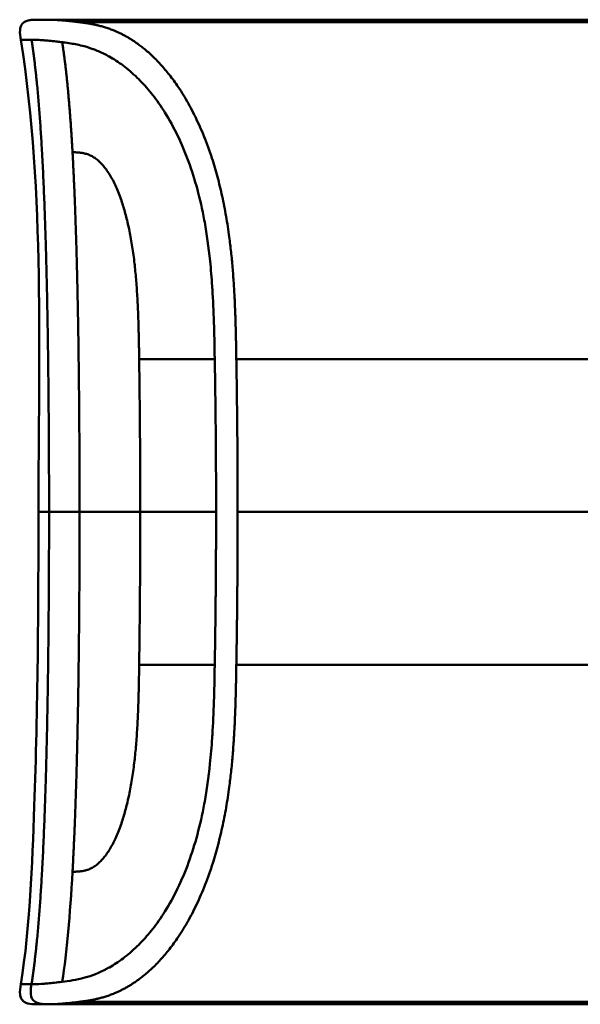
# Model space of a CAD drawing. Header units: millimetres. Extents: x 20 to 833, y 20 to 574.
# Tile 12 of 21: x 387 to 404, y 395 to 425. Entities that reach past the tile are written whole.
import ezdxf

# ---------------------------------------------------------------- set-up
doc = ezdxf.new("R2010")
doc.units = ezdxf.units.MM
doc.header["$LTSCALE"] = 2
doc.layers.add('Sichtbare Kanten(DIN)', color=7, linetype='Continuous', lineweight=50)
doc.layers.add('Sichtbare tangentiale Kanten(DIN)', color=7, linetype='Continuous', lineweight=50)

msp = doc.modelspace()

# ---------------------------------------------------------------- linework, layer by layer
at = {"layer": 'Sichtbare Kanten(DIN)'}
for p, q in [((398.883, 424.629), (387.705, 424.629)), ((398.883, 424.629), (418.373, 424.629)), ((400.056, 424.625), (400.375, 424.625)), ((400.375, 424.621), (400.375, 424.625)), ((400.463, 424.608), (400.463, 424.598)), ((400.637, 424.616), (400.637, 424.613)), ((401.835, 424.596), (400.871, 424.596)), ((400.93, 424.617), (401.555, 424.617)), ((400.93, 424.613), (400.93, 424.617)), ((401.555, 424.625), (401.835, 424.625)), ((401.555, 424.617), (401.555, 424.625)), ((401.555, 424.613), (401.555, 424.617)), ((401.555, 424.601), (401.555, 424.613)), ((401.555, 424.596), (401.555, 424.601)), ((401.835, 424.625), (401.835, 424.596)), ((402.354, 424.625), (403.841, 424.625)), ((402.354, 424.623), (402.354, 424.625)), ((403.564, 424.623), (402.354, 424.623)), ((402.369, 424.601), (403.564, 424.601)), ((402.369, 424.596), (402.369, 424.601)), ((403.841, 424.596), (402.369, 424.596)), ((402.501, 424.615), (403.564, 424.615)), ((402.501, 424.612), (402.501, 424.615)), ((403.564, 424.612), (402.501, 424.612)), ((403.564, 424.623), (403.564, 424.615)), ((403.564, 424.612), (403.564, 424.615)), ((403.564, 424.612), (403.564, 424.601)), ((403.564, 424.596), (403.564, 424.601)), ((403.841, 424.625), (403.841, 424.596)), ((387.705, 394.628), (387.705, 394.628)), ((388.656, 394.628), (387.711, 394.628)), ((388.656, 394.628), (388.656, 394.706)), ((398.883, 394.628), (388.656, 394.628)), ((418.373, 394.706), (388.657, 394.706)), ((398.883, 394.628), (418.373, 394.628)), ((400.257, 394.65), (400.259, 394.685)), ((401.099, 394.65), (400.257, 394.65)), ((400.259, 394.685), (401.101, 394.685)), ((401.101, 394.685), (401.099, 394.65)), ((401.099, 394.65), (401.099, 394.685)), ((401.309, 394.645), (401.312, 394.69)), ((402.882, 394.65), (401.309, 394.645)), ((401.312, 394.69), (402.883, 394.685)), ((402.882, 394.65), (402.882, 394.685)), ((402.883, 394.685), (402.882, 394.65))]:
    msp.add_line(p, q, dxfattribs=at)
for points, degree, knots in [([(386.861, 424.018), (386.846, 424.115), (386.828, 424.214), (386.838, 424.341), (386.843, 424.37), (386.857, 424.416), (386.864, 424.435), (386.882, 424.47), (386.893, 424.487), (386.918, 424.517), (386.932, 424.531), (386.979, 424.568), (387.016, 424.585), (387.092, 424.61), (387.131, 424.617), (387.209, 424.626), (387.249, 424.627), (387.293, 424.628), (387.298, 424.628), (387.307, 424.629), (387.312, 424.629), (387.32, 424.629), (387.324, 424.629), (387.33, 424.629), (387.333, 424.629), (387.342, 424.629), (387.344, 424.629), (387.354, 424.629), (387.354, 424.629), (387.359, 424.629), (387.362, 424.629), (387.371, 424.629), (387.373, 424.629), (387.379, 424.629), (387.379, 424.629), (387.382, 424.629), (387.382, 424.629), (387.383, 424.629), (387.383, 424.629), (387.383, 424.629), (387.383, 424.629), (387.383, 424.629), (387.383, 424.629), (387.383, 424.629), (387.383, 424.629), (387.384, 424.629), (387.384, 424.629), (387.384, 424.629)], 3, [0, 0, 0, 0, 0.0294977, 0.0294977, 0.0381619, 0.0381619, 0.0440713, 0.0440713, 0.0499905, 0.0499905, 0.0559122, 0.0559122, 0.0678949, 0.0678949, 0.0797343, 0.0797343, 0.0915274, 0.0915274, 0.0930013, 0.0930013, 0.0944832, 0.0944832, 0.0959796, 0.0959796, 0.0974664, 0.0974664, 0.1034692, 0.1034692, 0.1270507, 0.1270507, 0.1879011, 0.1879011, 0.2107211, 0.2107211, 0.2150009, 0.2150009, 0.2153689, 0.2153689, 0.2155531, 0.2155531, 0.2155992, 0.2155992, 0.2156456, 0.2156456, 0.2156571, 0.2156571, 0.2156688, 0.2156688, 0.2156688, 0.2156688]), ([(387.363, 424.629), (387.363, 424.629), (387.365, 424.629), (387.37, 424.629), (387.373, 424.629), (387.378, 424.629), (387.379, 424.629), (387.382, 424.629), (387.383, 424.629), (387.385, 424.629), (387.385, 424.629), (387.386, 424.629), (387.386, 424.629), (387.386, 424.629), (387.386, 424.629), (387.386, 424.629), (387.386, 424.629), (387.386, 424.629)], 3, [0.0356409, 0.0356409, 0.0356409, 0.0356409, 0.0964729, 0.0964729, 0.1925318, 0.1925318, 0.2285539, 0.2285539, 0.2555705, 0.2555705, 0.2606363, 0.2606363, 0.2608737, 0.2608737, 0.261052, 0.261052, 0.2610664, 0.2610664, 0.2610664, 0.2610664]), ([(387.384, 424.629), (387.431, 424.629), (387.391, 424.629), (387.568, 424.629), (387.597, 424.629), (387.636, 424.629), (387.644, 424.629), (387.67, 424.629), (387.672, 424.629), (387.679, 424.629), (387.68, 424.629), (387.682, 424.629), (387.682, 424.629), (387.682, 424.629), (387.683, 424.629), (387.683, 424.629), (387.683, 424.629), (387.683, 424.629)], 3, [0, 0, 0, 0, 0.4074489, 0.4074489, 0.5322967, 0.5322967, 0.5636556, 0.5636556, 0.5676213, 0.5676213, 0.5681208, 0.5681208, 0.5682446, 0.5682446, 0.5683062, 0.5683062, 0.5683445, 0.5683445, 0.5683445, 0.5683445]), ([(387.57, 424.629), (387.573, 424.629), (387.584, 424.629), (387.601, 424.629), (387.625, 424.629), (387.652, 424.629), (387.675, 424.629), (387.692, 424.629), (387.702, 424.629), (387.705, 424.629)], 5, [5.269527, 5.269527, 5.269527, 5.269527, 5.269527, 5.269527, 5.666285, 6.463001, 7.259718, 8.056434, 8.413102, 8.413102, 8.413102, 8.413102, 8.413102, 8.413102]), ([(387.705, 424.629), (387.705, 424.629), (387.704, 424.629), (387.699, 424.629), (387.695, 424.629), (387.69, 424.629), (387.686, 424.629), (387.683, 424.629)], 5, [0, 0, 0, 0, 0, 0, 0.00005315, 0.00605576, 0.01942274, 0.01942274, 0.01942274, 0.01942274, 0.01942274, 0.01942274]), ([(400.637, 424.616), (400.541, 424.618), (400.444, 424.62), (400.25, 424.622), (400.153, 424.624), (400.056, 424.625)], 3, [-0.1052572, -0.1052572, -0.1052572, -0.1052572, -0.0526291, -0.0526291, -0.000001, -0.000001, -0.000001, -0.000001]), ([(400.871, 424.596), (400.795, 424.596), (400.719, 424.596), (400.647, 424.597), (400.574, 424.597), (400.504, 424.598), (400.441, 424.599), (400.387, 424.599), (400.34, 424.6), (400.303, 424.601), (400.261, 424.603), (400.234, 424.604), (400.22, 424.605), (400.211, 424.606), (400.207, 424.607), (400.207, 424.608), (400.206, 424.608), (400.21, 424.61), (400.236, 424.611), (400.259, 424.612), (400.293, 424.613), (400.341, 424.614), (400.378, 424.614), (400.422, 424.615), (400.47, 424.615), (400.522, 424.616), (400.579, 424.616), (400.637, 424.616)], 3, [0, 0, 0, 0, 0.0225711, 0.0225711, 0.0225711, 0.0454923, 0.0454923, 0.0454923, 0.0656128, 0.0656128, 0.0656128, 0.088775, 0.088775, 0.088775, 0.1028625, 0.1028625, 0.1028625, 0.1164275, 0.1164275, 0.1164275, 0.1276054, 0.1276054, 0.1276054, 0.1362092, 0.1362092, 0.1362092, 0.1454311, 0.1454311, 0.1454311, 0.1454311]), ([(400.375, 424.625), (400.468, 424.624), (400.56, 424.622), (400.745, 424.62), (400.838, 424.618), (400.93, 424.617)], 3, [-0.1005752, -0.1005752, -0.1005752, -0.1005752, -0.0502881, -0.0502881, -0.000001, -0.000001, -0.000001, -0.000001]), ([(386.861, 395.239), (387.14, 397.031), (387.207, 398.853), (387.375, 403.652), (387.396, 406.641), (387.396, 409.629)], 3, [0, 0, 0, 0, 0.544198, 0.544198, 1.440627, 1.440627, 1.440627, 1.440627]), ([(387.697, 394.628), (387.628, 394.628), (387.559, 394.628), (387.465, 394.628), (387.438, 394.628), (387.404, 394.628), (387.395, 394.628), (387.384, 394.628), (387.381, 394.628), (387.378, 394.628), (387.378, 394.628), (387.377, 394.628), (387.377, 394.628), (387.377, 394.628), (387.377, 394.628), (387.376, 394.628), (387.376, 394.628), (387.376, 394.628), (387.376, 394.628), (387.375, 394.628), (387.374, 394.628), (387.373, 394.628), (387.372, 394.628), (387.372, 394.628), (387.371, 394.628), (387.369, 394.628), (387.368, 394.628), (387.364, 394.628), (387.361, 394.628), (387.348, 394.628), (387.338, 394.628), (387.242, 394.629), (387.156, 394.631), (387.032, 394.665), (386.992, 394.682), (386.94, 394.719), (386.924, 394.734), (386.896, 394.765), (386.884, 394.783), (386.854, 394.839), (386.843, 394.882), (386.826, 395.029), (386.845, 395.135), (386.861, 395.239)], 3, [6.452815, 6.452815, 6.452815, 6.452815, 11.276396, 11.276396, 13.088131, 13.088131, 13.692043, 13.692043, 13.893347, 13.893347, 13.943673, 13.943673, 13.968836, 13.968836, 13.975126, 13.975126, 13.978272, 13.978272, 13.979847, 13.979847, 13.980658, 13.980658, 13.980857, 13.980857, 13.981056, 13.981056, 13.981451, 13.981451, 13.982238, 13.982238, 13.985384, 13.985384, 14.010906, 14.010906, 14.023723, 14.023723, 14.030058, 14.030058, 14.036391, 14.036391, 14.049147, 14.049147, 14.080709, 14.080709, 14.080709, 14.080709]), ([(387.705, 394.628), (387.703, 394.628), (387.702, 394.628), (387.699, 394.628), (387.698, 394.628), (387.694, 394.628), (387.693, 394.628), (387.688, 394.628), (387.686, 394.628), (387.68, 394.628), (387.676, 394.628), (387.671, 394.628), (387.67, 394.628), (387.669, 394.628), (387.669, 394.628), (387.669, 394.628)], 3, [0, 0, 0, 0, 0.000404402, 0.000404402, 0.000854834, 0.000854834, 0.001462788, 0.001462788, 0.002449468, 0.002449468, 0.004271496, 0.004271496, 0.005378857, 0.005378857, 0.005675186, 0.005675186, 0.005675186, 0.005675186])]:
    msp.add_open_spline(points, degree=degree, knots=knots, dxfattribs=at)
for points, weights, knots in [([(401.555, 424.613), (401.338, 424.613), (401.12, 424.613), (400.903, 424.613), (400.868, 424.613), (400.835, 424.613), (400.804, 424.613), (400.769, 424.613), (400.737, 424.613), (400.707, 424.613), (400.673, 424.613), (400.643, 424.613), (400.616, 424.612), (400.586, 424.612), (400.56, 424.612), (400.539, 424.611), (400.512, 424.611), (400.492, 424.61), (400.48, 424.61), (400.469, 424.609), (400.463, 424.608), (400.463, 424.608)], [1, 1, 1, 1, 0.99849745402, 0.99849745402, 1, 0.998977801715, 0.998977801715, 1, 0.999210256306, 0.999210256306, 1, 0.999393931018, 0.999393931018, 1, 0.999355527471, 0.999355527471, 1, 0.999661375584, 0.999661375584, 1], [0, 0, 0, 0, 0.0652493, 0.0652493, 0.0652493, 0.0751466, 0.0751466, 0.0751466, 0.0849511, 0.0849511, 0.0849511, 0.0950243, 0.0950243, 0.0950243, 0.1051429, 0.1051429, 0.1051429, 0.1194039, 0.1194039, 0.1194039, 0.1309839, 0.1309839, 0.1309839, 0.1309839]), ([(400.463, 424.608), (400.463, 424.607), (400.473, 424.606), (400.494, 424.605), (400.505, 424.605), (400.519, 424.604), (400.536, 424.604), (400.553, 424.603), (400.573, 424.603), (400.595, 424.603), (400.616, 424.602), (400.64, 424.602), (400.665, 424.602), (400.689, 424.602), (400.715, 424.601), (400.742, 424.601), (400.791, 424.601), (400.844, 424.601), (400.903, 424.601), (401.12, 424.601), (401.338, 424.601), (401.555, 424.601)], [1, 0.99534372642, 0.99534372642, 1, 0.998494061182, 0.998494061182, 1, 0.998460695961, 0.998460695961, 1, 0.998657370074, 0.998657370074, 1, 0.998874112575, 0.998874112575, 1, 0.996743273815, 0.996743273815, 1, 1, 1, 1], [0, 0, 0, 0, 0.0167499, 0.0167499, 0.0167499, 0.0259531, 0.0259531, 0.0259531, 0.0351695, 0.0351695, 0.0351695, 0.0438009, 0.0438009, 0.0438009, 0.0518097, 0.0518097, 0.0518097, 0.065886, 0.065886, 0.065886, 0.1311352, 0.1311352, 0.1311352, 0.1311352])]:
    msp.add_rational_spline(points, weights, degree=3, knots=knots, dxfattribs=at)
for points in [[(386.861, 424.018), (386.861, 424.018), (386.861, 424.018), (386.861, 424.018)], [(387.396, 409.629), (387.396, 414.429), (387.6, 419.276), (386.861, 424.018)]]:
    msp.add_open_spline(points, degree=3, dxfattribs=at)
at = {"layer": 'Sichtbare tangentiale Kanten(DIN)'}
for p, q in [((418.373, 424.551), (388.656, 424.551)), ((390.463, 414.286), (390.463, 414.295)), ((392.764, 414.286), (390.463, 414.286)), ((418.373, 414.286), (393.421, 414.286)), ((393.461, 409.629), (413.43, 409.629)), ((392.764, 404.971), (390.463, 404.971)), ((390.463, 404.971), (390.463, 404.962)), ((418.373, 404.971), (393.421, 404.971)), ((387.184, 395.239), (387.185, 395.239))]:
    msp.add_line(p, q, dxfattribs=at)
for centre, major_axis, start_param, end_param in [((390.187, 409.069), (0.016, 10.727), 4.764655, 5.220371), ((390.187, 410.188), (0.016, -10.727), 1.062815, 1.518592)]:
    msp.add_ellipse(centre, major_axis=major_axis, ratio=0.028644, start_param=start_param, end_param=end_param, dxfattribs=at)
for points, degree, knots in [([(388.656, 424.551), (388.656, 424.551), (388.649, 424.552), (388.61, 424.557), (388.54, 424.565), (388.442, 424.577), (388.321, 424.59), (388.191, 424.603), (388.071, 424.613), (387.963, 424.62), (387.866, 424.625), (387.796, 424.628), (387.749, 424.629), (387.719, 424.629), (387.705, 424.629)], 5, [0, 0, 0, 0, 0, 0, 0.0000789, 0.0138137, 0.0766896, 0.1395656, 0.2024415, 0.2653174, 0.3281933, 0.3910693, 0.4539452, 0.516768, 0.516768, 0.516768, 0.516768, 0.516768, 0.516768]), ([(393.421, 414.286), (393.421, 414.291), (393.414, 414.729), (393.398, 415.602), (393.351, 416.926), (393.184, 418.7), (392.648, 420.806), (391.826, 422.487), (390.91, 423.594), (390.02, 424.217), (389.406, 424.43), (389.007, 424.505), (388.768, 424.537), (388.656, 424.551)], 5, [0, 0, 0, 0, 0, 0, 0.002102, 0.219803, 0.437505, 0.655206, 0.872907, 1.090608, 1.308309, 1.52601, 1.743633, 1.743633, 1.743633, 1.743633, 1.743633, 1.743633]), ([(386.861, 424.018), (386.861, 424.018), (386.861, 424.018), (386.862, 424.018), (386.862, 424.018), (386.862, 424.018), (386.862, 424.018), (386.864, 424.018), (386.867, 424.018), (386.871, 424.018), (386.877, 424.018), (386.884, 424.018), (386.894, 424.018), (386.903, 424.018), (386.916, 424.018), (386.932, 424.018), (386.938, 424.018), (386.944, 424.018), (386.952, 424.018), (386.963, 424.018), (386.976, 424.018), (386.99, 424.018), (387.014, 424.018), (387.042, 424.018), (387.074, 424.018), (387.106, 424.018), (387.143, 424.018), (387.183, 424.018), (387.184, 424.018), (387.184, 424.018), (387.185, 424.018)], 3, [0.1681613, 0.1681613, 0.1681613, 0.1681613, 0.2202767, 0.2202767, 0.2202767, 0.2309529, 0.2309529, 0.2309529, 0.3302295, 0.3302295, 0.3302295, 0.4395805, 0.4395805, 0.4395805, 0.5485418, 0.5485418, 0.5485418, 0.5906345, 0.5906345, 0.5906345, 0.6580998, 0.6580998, 0.6580998, 0.7689055, 0.7689055, 0.7689055, 0.8770848, 0.8770848, 0.8770848, 0.8799746, 0.8799746, 0.8799746, 0.8799746]), ([(387.185, 424.018), (387.187, 424.018), (387.189, 424.018), (387.191, 424.018), (387.216, 424.018), (387.242, 424.018), (387.269, 424.017), (387.296, 424.017), (387.326, 424.016), (387.357, 424.014), (387.388, 424.013), (387.421, 424.011), (387.455, 424.009), (387.468, 424.008), (387.481, 424.007), (387.495, 424.006), (387.517, 424.005), (387.541, 424.003), (387.565, 424.001), (387.604, 423.998), (387.644, 423.995), (387.686, 423.991), (387.728, 423.987), (387.772, 423.983), (387.819, 423.978), (387.865, 423.973), (387.913, 423.968), (387.963, 423.962), (388.013, 423.956), (388.065, 423.95), (388.12, 423.943)], 3, [0, 0, 0, 0, 0.005938, 0.005938, 0.005938, 0.068767, 0.068767, 0.068767, 0.1314145, 0.1314145, 0.1314145, 0.1940469, 0.1940469, 0.1940469, 0.2177013, 0.2177013, 0.2177013, 0.256742, 0.256742, 0.256742, 0.3195011, 0.3195011, 0.3195011, 0.3822317, 0.3822317, 0.3822317, 0.4449585, 0.4449585, 0.4449585, 0.5075707, 0.5075707, 0.5075707, 0.5075707]), ([(388.12, 423.943), (388.131, 423.941), (388.143, 423.94), (388.155, 423.938), (388.228, 423.929), (388.304, 423.919), (388.382, 423.906), (388.507, 423.886), (388.641, 423.86), (388.789, 423.82), (388.891, 423.792), (388.998, 423.758), (389.106, 423.716), (389.215, 423.674), (389.323, 423.626), (389.436, 423.568), (389.473, 423.549), (389.512, 423.528), (389.551, 423.506), (389.689, 423.429), (389.832, 423.336), (389.974, 423.23), (390.115, 423.123), (390.257, 423.003), (390.401, 422.862), (390.528, 422.739), (390.658, 422.599), (390.784, 422.445), (390.911, 422.291), (391.033, 422.126), (391.153, 421.945), (391.184, 421.899), (391.215, 421.851), (391.245, 421.802), (391.38, 421.586), (391.51, 421.352), (391.631, 421.102), (391.752, 420.852), (391.865, 420.585), (391.967, 420.306), (392.066, 420.036), (392.154, 419.755), (392.234, 419.46), (392.313, 419.165), (392.383, 418.855), (392.445, 418.522), (392.45, 418.498), (392.454, 418.476), (392.457, 418.455), (392.523, 418.091), (392.578, 417.697), (392.622, 417.272), (392.649, 417.013), (392.669, 416.766), (392.686, 416.505), (392.688, 416.473), (392.69, 416.444), (392.692, 416.416), (392.712, 416.088), (392.727, 415.751), (392.739, 415.399), (392.75, 415.046), (392.755, 414.783), (392.764, 414.286)], 3, [0, 0, 0, 0, 0.013527, 0.013527, 0.013527, 0.095792, 0.095792, 0.095792, 0.227559, 0.227559, 0.227559, 0.318199, 0.318199, 0.318199, 0.408838, 0.408838, 0.408838, 0.438587, 0.438587, 0.438587, 0.543091, 0.543091, 0.543091, 0.647595, 0.647595, 0.647595, 0.739004, 0.739004, 0.739004, 0.830413, 0.830413, 0.830413, 0.853725, 0.853725, 0.853725, 0.956085, 0.956085, 0.956085, 1.058446, 1.058446, 1.058446, 1.157356, 1.157356, 1.157356, 1.256266, 1.256266, 1.256266, 1.263312, 1.263312, 1.263312, 1.386941, 1.386941, 1.386941, 1.462444, 1.462444, 1.462444, 1.471505, 1.471505, 1.471505, 1.578132, 1.578132, 1.578132, 1.68476, 1.68476, 1.68476, 1.68476]), ([(390.463, 414.295), (390.455, 414.831), (390.432, 416.193), (390.329, 417.733), (389.948, 419.54), (389.322, 420.409), (388.879, 420.587), (388.573, 420.582), (388.433, 420.594)], 5, [0, 0, 0, 0, 0, 0, 0.2492, 0.4992, 0.7492, 0.9992, 0.9992, 0.9992, 0.9992, 0.9992, 0.9992]), ([(392.804, 409.629), (392.804, 409.823), (392.804, 410.016), (392.804, 410.209), (392.802, 411.174), (392.795, 412.14), (392.782, 413.113), (392.779, 413.308), (392.777, 413.5), (392.774, 413.687), (392.771, 413.874), (392.768, 414.065), (392.764, 414.265), (392.764, 414.272), (392.764, 414.279), (392.764, 414.286)], 3, [0, 0, 0, 0, 0.0579521, 0.0579521, 0.0579521, 0.3477131, 0.3477131, 0.3477131, 0.4058533, 0.4058533, 0.4058533, 0.4636935, 0.4636935, 0.4636935, 0.4658128, 0.4658128, 0.4658128, 0.4658128]), ([(393.461, 409.629), (393.461, 409.823), (393.461, 410.017), (393.46, 410.211), (393.46, 410.405), (393.459, 410.599), (393.458, 410.793), (393.457, 410.988), (393.456, 411.182), (393.455, 411.376), (393.454, 411.57), (393.453, 411.764), (393.451, 411.958), (393.449, 412.152), (393.447, 412.346), (393.445, 412.54), (393.443, 412.733), (393.441, 412.927), (393.439, 413.121), (393.436, 413.316), (393.434, 413.511), (393.431, 413.706), (393.428, 413.9), (393.425, 414.093), (393.421, 414.286)], 3, [0.000019, 0.000019, 0.000019, 0.000019, 0.0581611, 0.0581611, 0.0581611, 0.1162844, 0.1162844, 0.1162844, 0.1744076, 0.1744076, 0.1744076, 0.2325309, 0.2325309, 0.2325309, 0.2906542, 0.2906542, 0.2906542, 0.3487774, 0.3487774, 0.3487774, 0.4069007, 0.4069007, 0.4069007, 0.4650424, 0.4650424, 0.4650424, 0.4650424]), ([(387.719, 409.629), (387.564, 409.629), (387.475, 409.629), (387.431, 409.629), (387.402, 409.629), (387.395, 409.629), (387.395, 409.629)], 3, [0, 0, 0, 0, 0.4403832, 0.4403832, 0.4403832, 0.7212637, 0.7212637, 0.7212637, 0.7212637]), ([(390.494, 409.629), (390.698, 409.629), (390.853, 409.629), (391.049, 409.629), (391.244, 409.629), (391.446, 409.629), (391.649, 409.629), (391.7, 409.629), (391.751, 409.629), (391.802, 409.629), (391.954, 409.629), (392.106, 409.629), (392.254, 409.629), (392.278, 409.629), (392.303, 409.629), (392.327, 409.629), (392.351, 409.629), (392.375, 409.629), (392.399, 409.629), (392.519, 409.629), (392.635, 409.629), (392.742, 409.629), (392.764, 409.629), (392.785, 409.629), (392.804, 409.629)], 3, [0, 0, 0, 0, 0.1300988, 0.1300988, 0.1300988, 0.2601975, 0.2601975, 0.2601975, 0.2927222, 0.2927222, 0.2927222, 0.3902963, 0.3902963, 0.3902963, 0.4065586, 0.4065586, 0.4065586, 0.422821, 0.422821, 0.422821, 0.5041327, 0.5041327, 0.5041327, 0.5203951, 0.5203951, 0.5203951, 0.5203951]), ([(393.421, 404.971), (393.421, 404.971), (393.423, 405.087), (393.427, 405.318), (393.433, 405.666), (393.439, 406.138), (393.446, 406.717), (393.451, 407.301), (393.456, 407.881), (393.459, 408.465), (393.46, 408.93), (393.461, 409.279), (393.461, 409.512), (393.461, 409.628)], 5, [0, 0, 0, 0, 0, 0, 0.00002, 0.0581515, 0.116283, 0.1744144, 0.2325459, 0.2906774, 0.3488089, 0.4069404, 0.465034, 0.465034, 0.465034, 0.465034, 0.465034, 0.465034]), ([(388.12, 395.314), (388.32, 395.339), (388.55, 395.369), (388.804, 395.44), (389.017, 395.499), (389.246, 395.586), (389.492, 395.718), (389.513, 395.729), (389.534, 395.741), (389.555, 395.753), (389.692, 395.83), (389.835, 395.923), (389.976, 396.029), (390.118, 396.136), (390.258, 396.255), (390.403, 396.396), (390.529, 396.519), (390.658, 396.659), (390.785, 396.813), (390.911, 396.966), (391.033, 397.131), (391.153, 397.312), (391.184, 397.359), (391.216, 397.408), (391.247, 397.458), (391.382, 397.674), (391.512, 397.908), (391.633, 398.159), (391.754, 398.409), (391.866, 398.675), (391.968, 398.954), (392.066, 399.224), (392.155, 399.504), (392.234, 399.799), (392.313, 400.093), (392.384, 400.403), (392.445, 400.735), (392.45, 400.76), (392.454, 400.783), (392.458, 400.804), (392.522, 401.158), (392.576, 401.542), (392.619, 401.955), (392.647, 402.22), (392.667, 402.473), (392.685, 402.742), (392.688, 402.777), (392.69, 402.81), (392.692, 402.842), (392.712, 403.17), (392.727, 403.507), (392.739, 403.859), (392.75, 404.211), (392.755, 404.475), (392.764, 404.971)], 3, [0, 0, 0, 0, 0.230762, 0.230762, 0.230762, 0.423227, 0.423227, 0.423227, 0.439515, 0.439515, 0.439515, 0.543734, 0.543734, 0.543734, 0.647952, 0.647952, 0.647952, 0.739173, 0.739173, 0.739173, 0.830393, 0.830393, 0.830393, 0.854195, 0.854195, 0.854195, 0.956483, 0.956483, 0.956483, 1.058772, 1.058772, 1.058772, 1.157514, 1.157514, 1.157514, 1.256255, 1.256255, 1.256255, 1.263482, 1.263482, 1.263482, 1.383867, 1.383867, 1.383867, 1.461303, 1.461303, 1.461303, 1.471606, 1.471606, 1.471606, 1.578168, 1.578168, 1.578168, 1.684731, 1.684731, 1.684731, 1.684731]), ([(390.463, 404.962), (390.455, 404.438), (390.432, 403.057), (390.328, 401.526), (389.949, 399.717), (389.321, 398.847), (388.88, 398.67), (388.622, 398.679), (388.433, 398.663)], 5, [0, 0, 0, 0, 0, 0, 0.2491944, 0.4991944, 0.7491944, 0.9991944, 0.9991944, 0.9991944, 0.9991944, 0.9991944, 0.9991944]), ([(388.656, 394.706), (388.657, 394.706), (388.771, 394.72), (389.016, 394.752), (389.417, 394.83), (390.022, 395.043), (390.911, 395.662), (391.829, 396.775), (392.648, 398.454), (393.184, 400.558), (393.351, 402.333), (393.398, 403.656), (393.414, 404.528), (393.421, 404.966), (393.421, 404.971)], 5, [0, 0, 0, 0, 0, 0, 0.000234, 0.217926, 0.435619, 0.653311, 0.871004, 1.088696, 1.306388, 1.524081, 1.741773, 1.743874, 1.743874, 1.743874, 1.743874, 1.743874, 1.743874]), ([(386.861, 395.239), (386.861, 395.239), (386.861, 395.239), (386.862, 395.239), (386.862, 395.239), (386.862, 395.239), (386.862, 395.239), (386.864, 395.239), (386.867, 395.239), (386.871, 395.239), (386.876, 395.239), (386.884, 395.239), (386.893, 395.239), (386.903, 395.239), (386.916, 395.239), (386.931, 395.239), (386.936, 395.239), (386.941, 395.239), (386.946, 395.239), (386.959, 395.239), (386.974, 395.239), (386.99, 395.239), (387.014, 395.239), (387.041, 395.239), (387.073, 395.239), (387.106, 395.239), (387.142, 395.239), (387.184, 395.239)], 3, [0.1680898, 0.1680898, 0.1680898, 0.1680898, 0.2201433, 0.2201433, 0.2201433, 0.2290985, 0.2290985, 0.2290985, 0.3299892, 0.3299892, 0.3299892, 0.4391613, 0.4391613, 0.4391613, 0.5480388, 0.5480388, 0.5480388, 0.5800984, 0.5800984, 0.5800984, 0.6576871, 0.6576871, 0.6576871, 0.7681813, 0.7681813, 0.7681813, 0.8792555, 0.8792555, 0.8792555, 0.8792555]), ([(387.697, 394.628), (387.434, 394.628), (387.223, 394.678), (387.173, 394.866), (387.145, 394.967), (387.162, 395.097), (387.184, 395.239)], 3, [0, 0, 0, 0, 0.650419, 0.650419, 0.650419, 1, 1, 1, 1]), ([(387.185, 395.239), (387.187, 395.239), (387.189, 395.239), (387.191, 395.239), (387.218, 395.239), (387.248, 395.239), (387.278, 395.24), (387.356, 395.242), (387.454, 395.247), (387.565, 395.256), (387.575, 395.257), (387.585, 395.257), (387.595, 395.258), (387.624, 395.261), (387.655, 395.263), (387.686, 395.266), (387.812, 395.278), (387.956, 395.294), (388.12, 395.314)], 3, [0, 0, 0, 0, 0.0053162, 0.0053162, 0.0053162, 0.0755048, 0.0755048, 0.0755048, 0.2568405, 0.2568405, 0.2568405, 0.2725259, 0.2725259, 0.2725259, 0.3194664, 0.3194664, 0.3194664, 0.5075707, 0.5075707, 0.5075707, 0.5075707]), ([(387.705, 394.628), (387.727, 394.628), (387.755, 394.629), (387.809, 394.63), (387.837, 394.631), (387.899, 394.634), (387.931, 394.635), (388, 394.639), (388.036, 394.642), (388.112, 394.648), (388.152, 394.651), (388.235, 394.659), (388.278, 394.663), (388.37, 394.672), (388.417, 394.677), (388.516, 394.689), (388.568, 394.695), (388.633, 394.703), (388.645, 394.705), (388.656, 394.706)], 3, [0, 0, 0, 0, 0.0622178, 0.0622178, 0.1250937, 0.1250937, 0.1879696, 0.1879696, 0.2508455, 0.2508455, 0.3137214, 0.3137214, 0.3765973, 0.3765973, 0.4394731, 0.4394731, 0.502349, 0.502349, 0.5158954, 0.5158954, 0.5158954, 0.5158954])]:
    msp.add_open_spline(points, degree=degree, knots=knots, dxfattribs=at)
for points, degree in [([(387.719, 409.629), (387.719, 413.104), (387.682, 416.578), (387.607, 419.728), (387.463, 422.229), (387.185, 424.018)], 5), ([(388.433, 420.594), (388.389, 421.378), (388.337, 422.113), (388.276, 422.787), (388.204, 423.398), (388.12, 423.943)], 5), ([(388.433, 420.594), (388.534, 418.8), (388.595, 416.724), (388.631, 414.431), (388.648, 412.03), (388.648, 409.629)], 5), ([(387.719, 409.628), (387.719, 406.154), (387.682, 402.679), (387.607, 399.529), (387.463, 397.028), (387.185, 395.239)], 5), ([(388.648, 409.629), (388.228, 409.629), (387.923, 409.629), (387.719, 409.629)], 3), ([(388.433, 398.663), (388.534, 400.457), (388.595, 402.533), (388.631, 404.826), (388.648, 407.227), (388.648, 409.628)], 5), ([(388.648, 409.629), (389.075, 409.629), (389.69, 409.629), (390.494, 409.629)], 3), ([(388.433, 398.663), (388.359, 397.349), (388.26, 396.22), (388.12, 395.314)], 3)]:
    msp.add_open_spline(points, degree=degree, dxfattribs=at)
msp.add_rational_spline([(392.804, 409.628), (392.804, 409.532), (392.804, 409.435), (392.804, 409.339), (392.804, 409.242), (392.804, 409.145), (392.804, 409.049), (392.802, 408.276), (392.797, 407.504), (392.789, 406.731), (392.787, 406.545), (392.785, 406.352), (392.782, 406.152), (392.779, 405.947), (392.777, 405.754), (392.774, 405.57), (392.771, 405.386), (392.768, 405.194), (392.764, 404.992), (392.764, 404.985), (392.764, 404.978), (392.764, 404.971)], [1, 1, 1, 1, 1.00008958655, 1.00008958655, 1, 1, 1, 1, 1.00223380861, 1.00223380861, 1, 1.00382742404, 1.00382742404, 1, 1.00355055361, 1.00355055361, 1, 1, 1, 1], degree=3, knots=[0, 0, 0, 0, 0.0289474, 0.0289474, 0.0289474, 0.0578949, 0.0578949, 0.0578949, 0.2897354, 0.2897354, 0.2897354, 0.347694, 0.347694, 0.347694, 0.4058538, 0.4058538, 0.4058538, 0.4636922, 0.4636922, 0.4636922, 0.4658129, 0.4658129, 0.4658129, 0.4658129], dxfattribs=at)

doc.saveas('drawing.dxf')
